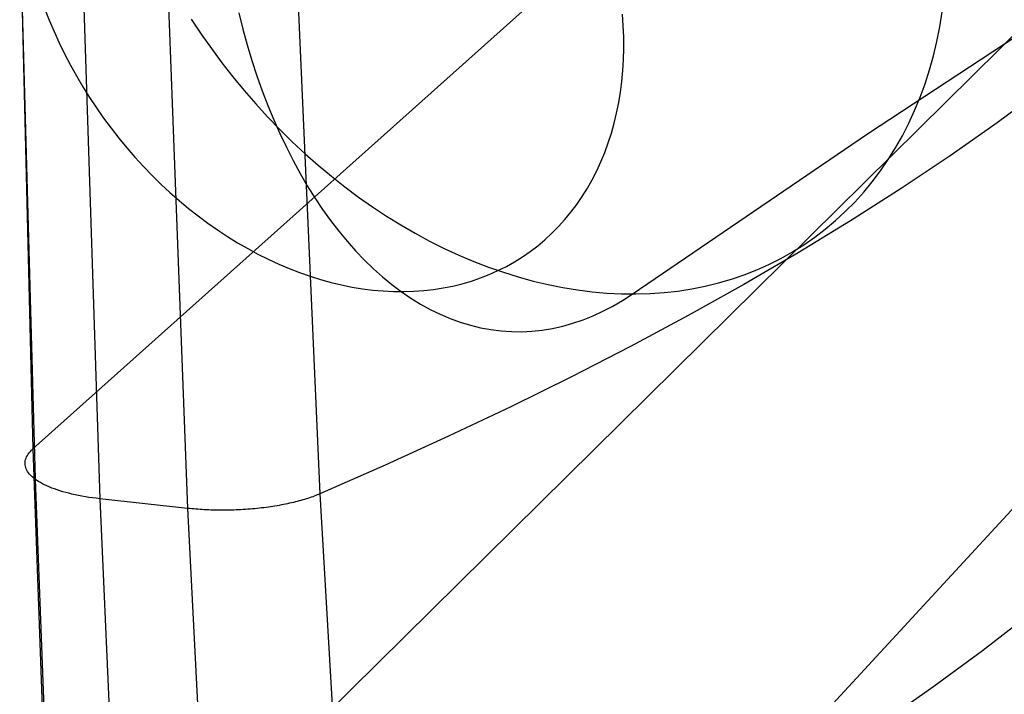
# Model space of a CAD drawing. Header units: millimetres. Extents: x 119 to 175.9, y -203.1 to -153.8.
# Tile 45 of 256: x 119.1 to 121, y -186.7 to -185.4. Entities that reach past the tile are written whole.
import ezdxf

# ---------------------------------------------------------------- set-up
doc = ezdxf.new("R2010")
doc.units = ezdxf.units.MM
doc.header["$MEASUREMENT"] = 0
doc.layers.add('Layer 01', color=5, linetype='Continuous', true_color=0x0000ff)
doc.layers.add('Livello 03', color=5, linetype='Continuous', true_color=0x0000ff)

msp = doc.modelspace()

# ---------------------------------------------------------------- linework, layer by layer
at = {"layer": 'Layer 01'}
for p, q in [((120.7159, -185.5841, 48.2853), (121.1554, -185.2947, 47.6303)), ((119.1338, -185.3432, 49.3043), (119.1425, -185.3652, 49.2995)), ((119.5072, -185.3515, 49.958), (119.515, -185.3824, 49.9473)), ((120.8548, -185.3781, 49.6138), (120.8595, -185.3494, 49.6317)), ((119.1425, -185.3652, 49.2995), (119.1518, -185.3871, 49.2953)), ((119.4158, -185.3638, 48.5699), (119.4347, -185.3923, 48.5694)), ((120.2461, -185.3762, 50.1001), (120.2446, -185.3542, 50.11)), ((119.1518, -185.3871, 49.2953), (119.1617, -185.4088, 49.2916)), ((119.515, -185.3824, 49.9473), (119.5234, -185.4129, 49.9358)), ((120.247, -185.398, 50.0897), (120.2461, -185.3762, 50.1001)), ((120.8491, -185.4063, 49.5954), (120.8548, -185.3781, 49.6138)), ((119.1617, -185.4088, 49.2916), (119.1722, -185.4303, 49.2884)), ((119.4347, -185.3923, 48.5694), (119.4543, -185.4202, 48.5696)), ((120.2472, -185.4196, 50.079), (120.247, -185.398, 50.0897)), ((120.8425, -185.434, 49.5766), (120.8491, -185.4063, 49.5954)), ((119.4543, -185.4202, 48.5696), (119.4746, -185.4477, 48.5706)), ((119.5234, -185.4129, 49.9358), (119.5324, -185.4428, 49.9235)), ((120.2466, -185.441, 50.0678), (120.2472, -185.4196, 50.079)), ((119.1722, -185.4303, 49.2884), (119.1833, -185.4516, 49.2858)), ((119.5324, -185.4428, 49.9235), (119.542, -185.4722, 49.9104)), ((120.2454, -185.4621, 50.0562), (120.2466, -185.441, 50.0678)), ((120.8349, -185.4612, 49.5573), (120.8425, -185.434, 49.5766)), ((119.1833, -185.4516, 49.2858), (119.195, -185.4726, 49.2837)), ((119.4746, -185.4477, 48.5706), (119.4956, -185.4745, 48.5724)), ((120.2435, -185.483, 50.0443), (120.2454, -185.4621, 50.0562)), ((120.8263, -185.4878, 49.5377), (120.8349, -185.4612, 49.5573)), ((119.195, -185.4726, 49.2837), (119.2072, -185.4934, 49.2822)), ((119.4956, -185.4745, 48.5724), (119.5172, -185.5008, 48.575)), ((119.542, -185.4722, 49.9104), (119.5522, -185.501, 49.8964)), ((120.2408, -185.5036, 50.032), (120.2435, -185.483, 50.0443)), ((119.2072, -185.4934, 49.2822), (119.22, -185.5138, 49.2812)), ((119.5172, -185.5008, 48.575), (119.5395, -185.5265, 48.5783)), ((119.5522, -185.501, 49.8964), (119.563, -185.5292, 49.8817)), ((120.2375, -185.5239, 50.0193), (120.2408, -185.5036, 50.032)), ((120.8168, -185.5137, 49.5176), (120.8263, -185.4878, 49.5377)), ((119.22, -185.5138, 49.2812), (119.2333, -185.5339, 49.2808)), ((120.8064, -185.539, 49.4973), (120.8168, -185.5137, 49.5176)), ((119.2333, -185.5339, 49.2808), (119.2472, -185.5537, 49.281)), ((119.5395, -185.5265, 48.5783), (119.5624, -185.5515, 48.5824)), ((119.563, -185.5292, 49.8817), (119.5743, -185.5567, 49.8662)), ((120.2335, -185.5439, 50.0063), (120.2375, -185.5239, 50.0193)), ((120.795, -185.5637, 49.4765), (120.8064, -185.539, 49.4973)), ((119.2472, -185.5537, 49.281), (119.2616, -185.5731, 49.2817)), ((119.5624, -185.5515, 48.5824), (119.5859, -185.5758, 48.5873)), ((119.5743, -185.5567, 49.8662), (119.5862, -185.5836, 49.8499)), ((120.2288, -185.5634, 49.993), (120.2335, -185.5439, 50.0063)), ((119.2616, -185.5731, 49.2817), (119.2764, -185.5921, 49.283)), ((119.5859, -185.5758, 48.5873), (119.6099, -185.5994, 48.593)), ((120.2234, -185.5827, 49.9794), (120.2288, -185.5634, 49.993)), ((120.7827, -185.5877, 49.4555), (120.795, -185.5637, 49.4765)), ((119.2764, -185.5921, 49.283), (119.2917, -185.6107, 49.2848)), ((119.5862, -185.5836, 49.8499), (119.5986, -185.6098, 49.8329)), ((120.2174, -185.6014, 49.9655), (120.2234, -185.5827, 49.9794)), ((120.2633, -185.8919, 48.9228), (120.7159, -185.5841, 48.2853)), ((120.7696, -185.6109, 49.4342), (120.7827, -185.5877, 49.4555)), ((119.2917, -185.6107, 49.2848), (119.3075, -185.6288, 49.2872)), ((119.5986, -185.6098, 49.8329), (119.6115, -185.6352, 49.8152)), ((119.6099, -185.5994, 48.593), (119.6345, -185.6222, 48.5994)), ((120.2106, -185.6198, 49.9514), (120.2174, -185.6014, 49.9655)), ((120.7556, -185.6333, 49.4127), (120.7696, -185.6109, 49.4342)), ((119.3075, -185.6288, 49.2872), (119.3237, -185.6465, 49.2901)), ((119.6115, -185.6352, 49.8152), (119.6249, -185.6599, 49.7968)), ((119.6345, -185.6222, 48.5994), (119.6595, -185.6443, 48.6066)), ((120.2033, -185.6377, 49.937), (120.2106, -185.6198, 49.9514)), ((120.7407, -185.655, 49.3909), (120.7556, -185.6333, 49.4127)), ((119.3237, -185.6465, 49.2901), (119.3403, -185.6637, 49.2935)), ((119.6595, -185.6443, 48.6066), (119.685, -185.6655, 48.6145)), ((120.1866, -185.6721, 49.9074), (120.1952, -185.6551, 49.9223)), ((120.1952, -185.6551, 49.9223), (120.2033, -185.6377, 49.937)), ((120.725, -185.6759, 49.3689), (120.7407, -185.655, 49.3909)), ((119.3403, -185.6637, 49.2935), (119.3572, -185.6804, 49.2975)), ((119.6249, -185.6599, 49.7968), (119.6388, -185.6838, 49.7778)), ((119.685, -185.6655, 48.6145), (119.711, -185.686, 48.6231)), ((120.1773, -185.6885, 49.8924), (120.1866, -185.6721, 49.9074)), ((119.3572, -185.6804, 49.2975), (119.3746, -185.6965, 49.3021)), ((119.6388, -185.6838, 49.7778), (119.6532, -185.7069, 49.7581)), ((119.711, -185.686, 48.6231), (119.7373, -185.7056, 48.6325)), ((120.1673, -185.7044, 49.8771), (120.1773, -185.6885, 49.8924)), ((120.7084, -185.6959, 49.3467), (120.725, -185.6759, 49.3689)), ((119.3746, -185.6965, 49.3021), (119.3923, -185.7121, 49.3072)), ((119.3923, -185.7121, 49.3072), (119.4104, -185.7272, 49.3128)), ((119.6532, -185.7069, 49.7581), (119.6681, -185.7291, 49.7377)), ((119.7373, -185.7056, 48.6325), (119.764, -185.7243, 48.6426)), ((120.1568, -185.7197, 49.8617), (120.1673, -185.7044, 49.8771)), ((120.6911, -185.715, 49.3244), (120.7084, -185.6959, 49.3467)), ((119.4104, -185.7272, 49.3128), (119.4287, -185.7416, 49.3189)), ((119.6681, -185.7291, 49.7377), (119.6834, -185.7505, 49.7168)), ((119.764, -185.7243, 48.6426), (119.7911, -185.7421, 48.6534)), ((120.1457, -185.7345, 49.8462), (120.1568, -185.7197, 49.8617)), ((120.673, -185.7333, 49.3019), (120.6911, -185.715, 49.3244)), ((119.4287, -185.7416, 49.3189), (119.4473, -185.7555, 49.3255)), ((119.7911, -185.7421, 48.6534), (119.8184, -185.759, 48.6648)), ((120.1218, -185.7622, 49.8147), (120.134, -185.7486, 49.8305)), ((120.134, -185.7486, 49.8305), (120.1457, -185.7345, 49.8462)), ((120.6541, -185.7507, 49.2794), (120.673, -185.7333, 49.3019)), ((119.4473, -185.7555, 49.3255), (119.4662, -185.7687, 49.3326)), ((119.4662, -185.7687, 49.3326), (119.4854, -185.7813, 49.3402)), ((119.6834, -185.7505, 49.7168), (119.6991, -185.771, 49.6953)), ((119.8184, -185.759, 48.6648), (119.8461, -185.775, 48.677)), ((120.109, -185.7751, 49.7988), (120.1218, -185.7622, 49.8147)), ((120.6142, -185.7826, 49.2341), (120.6345, -185.7671, 49.2568)), ((120.6345, -185.7671, 49.2568), (120.6541, -185.7507, 49.2794)), ((119.4854, -185.7813, 49.3402), (119.5047, -185.7933, 49.3483)), ((119.6991, -185.771, 49.6953), (119.7152, -185.7905, 49.6732)), ((119.8461, -185.775, 48.677), (119.8739, -185.79, 48.6898)), ((120.0817, -185.799, 49.7669), (120.0956, -185.7874, 49.7829)), ((120.0956, -185.7874, 49.7829), (120.109, -185.7751, 49.7988)), ((120.5932, -185.7972, 49.2115), (120.6142, -185.7826, 49.2341)), ((119.5047, -185.7933, 49.3483), (119.5242, -185.8046, 49.3569)), ((119.5242, -185.8046, 49.3569), (119.5439, -185.8152, 49.366)), ((119.7152, -185.7905, 49.6732), (119.7317, -185.8091, 49.6507)), ((119.8739, -185.79, 48.6898), (119.902, -185.8041, 48.7032)), ((119.902, -185.8041, 48.7032), (119.9303, -185.8171, 48.7172)), ((120.0674, -185.81, 49.7509), (120.0817, -185.799, 49.7669)), ((120.5715, -185.8107, 49.1888), (120.5932, -185.7972, 49.2115)), ((119.5439, -185.8152, 49.366), (119.5638, -185.8251, 49.3755)), ((119.5638, -185.8251, 49.3755), (119.5838, -185.8343, 49.3854)), ((119.7317, -185.8091, 49.6507), (119.7486, -185.8267, 49.6276)), ((119.9303, -185.8171, 48.7172), (119.9587, -185.8291, 48.7319)), ((120.0372, -185.8298, 49.7189), (120.0525, -185.8202, 49.7349)), ((120.0525, -185.8202, 49.7349), (120.0674, -185.81, 49.7509)), ((120.5263, -185.8348, 49.1437), (120.5492, -185.8233, 49.1662)), ((120.5492, -185.8233, 49.1662), (120.5715, -185.8107, 49.1888)), ((119.5838, -185.8343, 49.3854), (119.6038, -185.8428, 49.3958)), ((119.6038, -185.8428, 49.3958), (119.624, -185.8506, 49.4066)), ((119.7486, -185.8267, 49.6276), (119.7658, -185.8434, 49.604)), ((119.7658, -185.8434, 49.604), (119.7833, -185.859, 49.58)), ((119.9587, -185.8291, 48.7319), (119.9871, -185.8402, 48.7472)), ((119.9871, -185.8402, 48.7472), (120.0157, -185.8501, 48.763)), ((120.0052, -185.8468, 49.6869), (120.0214, -185.8387, 49.7029)), ((120.0214, -185.8387, 49.7029), (120.0372, -185.8298, 49.7189)), ((120.5028, -185.8453, 49.1212), (120.5263, -185.8348, 49.1437)), ((119.624, -185.8506, 49.4066), (119.6442, -185.8577, 49.4178)), ((119.6442, -185.8577, 49.4178), (119.6644, -185.864, 49.4293)), ((119.7833, -185.859, 49.58), (119.8011, -185.8736, 49.5556)), ((119.9543, -185.8669, 49.6396), (119.9716, -185.8609, 49.6553)), ((119.9716, -185.8609, 49.6553), (119.9886, -185.8543, 49.6711)), ((119.9886, -185.8543, 49.6711), (120.0052, -185.8468, 49.6869)), ((120.0157, -185.8501, 48.763), (120.0443, -185.8591, 48.7794)), ((120.0443, -185.8591, 48.7794), (120.0729, -185.867, 48.7963)), ((120.4292, -185.8705, 49.0547), (120.4542, -185.8631, 49.0767)), ((120.4542, -185.8631, 49.0767), (120.4788, -185.8547, 49.0989)), ((120.4788, -185.8547, 49.0989), (120.5028, -185.8453, 49.1212)), ((119.6644, -185.864, 49.4293), (119.6846, -185.8696, 49.4413)), ((119.6846, -185.8696, 49.4413), (119.7048, -185.8744, 49.4536)), ((119.7048, -185.8744, 49.4536), (119.725, -185.8784, 49.4663)), ((119.725, -185.8784, 49.4663), (119.745, -185.8817, 49.4793)), ((119.745, -185.8817, 49.4793), (119.765, -185.8843, 49.4926)), ((119.8011, -185.8736, 49.5556), (119.8193, -185.8872, 49.5308)), ((119.8815, -185.8831, 49.5783), (119.9001, -185.8802, 49.5934)), ((119.9001, -185.8802, 49.5934), (119.9185, -185.8765, 49.6086)), ((119.9185, -185.8765, 49.6086), (119.9365, -185.8721, 49.624)), ((119.9365, -185.8721, 49.624), (119.9543, -185.8669, 49.6396)), ((120.0729, -185.867, 48.7963), (120.1015, -185.8738, 48.8137)), ((120.1015, -185.8738, 48.8137), (120.13, -185.8795, 48.8316)), ((120.13, -185.8795, 48.8316), (120.1583, -185.8841, 48.85)), ((120.3513, -185.8861, 48.99), (120.3777, -185.882, 49.0114)), ((120.3777, -185.882, 49.0114), (120.4036, -185.8768, 49.0329)), ((120.4036, -185.8768, 49.0329), (120.4292, -185.8705, 49.0547)), ((119.765, -185.8843, 49.4926), (119.7849, -185.886, 49.5062)), ((119.7849, -185.886, 49.5062), (119.8046, -185.887, 49.5202)), ((119.8046, -185.887, 49.5202), (119.8241, -185.8872, 49.5343)), ((119.8193, -185.8872, 49.5308), (119.8376, -185.8997, 49.5056)), ((119.8241, -185.8872, 49.5343), (119.8435, -185.8866, 49.5488)), ((119.8376, -185.8997, 49.5056), (119.8563, -185.9111, 49.4801)), ((119.8435, -185.8866, 49.5488), (119.8626, -185.8852, 49.5634)), ((119.8626, -185.8852, 49.5634), (119.8815, -185.8831, 49.5783)), ((120.1583, -185.8841, 48.85), (120.1866, -185.8877, 48.8689)), ((120.1866, -185.8877, 48.8689), (120.2147, -185.8902, 48.8881)), ((120.2147, -185.8902, 48.8881), (120.2426, -185.8915, 48.9078)), ((120.2426, -185.8915, 48.9078), (120.2702, -185.8918, 48.9279)), ((120.2448, -185.904, 48.9481), (120.2633, -185.8919, 48.9228)), ((120.2702, -185.8918, 48.9279), (120.2976, -185.891, 48.9483)), ((120.2976, -185.891, 48.9483), (120.3246, -185.8891, 48.969)), ((120.3246, -185.8891, 48.969), (120.3513, -185.8861, 48.99)), ((119.8563, -185.9111, 49.4801), (119.8751, -185.9215, 49.4543)), ((120.2072, -185.925, 48.9996), (120.2261, -185.915, 48.9737)), ((120.2261, -185.915, 48.9737), (120.2448, -185.904, 48.9481)), ((119.8751, -185.9215, 49.4543), (119.8942, -185.9308, 49.4282)), ((119.8942, -185.9308, 49.4282), (119.9134, -185.9389, 49.4019)), ((119.9134, -185.9389, 49.4019), (119.9327, -185.946, 49.3754)), ((120.1688, -185.9416, 49.0522), (120.1881, -185.9339, 49.0258)), ((120.1881, -185.9339, 49.0258), (120.2072, -185.925, 48.9996)), ((119.9327, -185.946, 49.3754), (119.9523, -185.9519, 49.3487)), ((119.9523, -185.9519, 49.3487), (119.9719, -185.9567, 49.3218)), ((119.9719, -185.9567, 49.3218), (119.9916, -185.9603, 49.2949)), ((120.0905, -185.9613, 49.1594), (120.1102, -185.9581, 49.1324)), ((120.1102, -185.9581, 49.1324), (120.1299, -185.9537, 49.1055)), ((120.1299, -185.9537, 49.1055), (120.1494, -185.9482, 49.0788)), ((120.1494, -185.9482, 49.0788), (120.1688, -185.9416, 49.0522)), ((119.9916, -185.9603, 49.2949), (120.0113, -185.9628, 49.2678)), ((120.0113, -185.9628, 49.2678), (120.0311, -185.9641, 49.2407)), ((120.0311, -185.9641, 49.2407), (120.0509, -185.9644, 49.2136)), ((120.0509, -185.9644, 49.2136), (120.0707, -185.9634, 49.1865)), ((120.0707, -185.9634, 49.1865), (120.0905, -185.9613, 49.1594))]:
    msp.add_line(p, q, dxfattribs=at)
at = {"layer": 'Livello 03'}
for p, q in [((119.1114, -186.1895, 53.3964), (121.3534, -184.1843, 47.9776)), ((119.1478, -187.2197, 53.1916), (121.3548, -185.0403, 47.604)), ((119.0858, -185.1657, 53.6327), (119.1114, -186.1895, 53.3964)), ((119.0869, -185.2207, 53.7912), (119.1153, -186.2478, 53.5586)), ((119.2063, -185.2592, 53.9025), (119.24, -186.2854, 53.6716)), ((119.618, -185.2606, 53.9082), (119.6631, -186.276, 53.6738)), ((119.3694, -185.2807, 53.9651), (119.4087, -186.3039, 53.7342)), ((121.0515, -185.4984, 51.6074), (120.9648, -185.5625, 51.7795)), ((120.9648, -185.5625, 51.7795), (120.8745, -185.626, 51.9498)), ((120.8745, -185.626, 51.9498), (120.7806, -185.6888, 52.118)), ((120.7806, -185.6888, 52.118), (120.6832, -185.751, 52.2843)), ((120.6832, -185.751, 52.2843), (120.5824, -185.8125, 52.4484)), ((120.5824, -185.8125, 52.4484), (120.4783, -185.8733, 52.6102)), ((120.4783, -185.8733, 52.6102), (120.3709, -185.9334, 52.7698)), ((119.1962, -188.255, 53.0187), (121.3685, -185.8993, 47.2377)), ((120.3709, -185.9334, 52.7698), (120.2604, -185.9926, 52.9269)), ((120.2604, -185.9926, 52.9269), (120.1467, -186.051, 53.0815)), ((120.1467, -186.051, 53.0815), (120.0301, -186.1086, 53.2336)), ((120.0301, -186.1086, 53.2336), (119.9105, -186.1653, 53.3831)), ((119.9105, -186.1653, 53.3831), (119.7882, -186.2211, 53.5298)), ((119.0992, -186.2048, 53.4381), (119.1006, -186.2022, 53.431)), ((119.1006, -186.2022, 53.431), (119.1022, -186.1996, 53.4239)), ((119.1022, -186.1996, 53.4239), (119.1041, -186.197, 53.4169)), ((119.1041, -186.197, 53.4169), (119.1063, -186.1945, 53.41)), ((119.1063, -186.1945, 53.41), (119.1087, -186.192, 53.4031)), ((119.1087, -186.192, 53.4031), (119.1114, -186.1895, 53.3964)), ((119.1114, -186.1895, 53.3964), (119.1478, -187.2197, 53.1916)), ((119.0961, -186.2178, 53.4741), (119.0962, -186.2152, 53.4669)), ((119.0963, -186.2204, 53.4813), (119.0961, -186.2178, 53.4741)), ((119.0962, -186.2152, 53.4669), (119.0965, -186.2126, 53.4596)), ((119.0967, -186.223, 53.4886), (119.0963, -186.2204, 53.4813)), ((119.0965, -186.2126, 53.4596), (119.0972, -186.21, 53.4524)), ((119.0974, -186.2256, 53.4958), (119.0967, -186.223, 53.4886)), ((119.0972, -186.21, 53.4524), (119.098, -186.2074, 53.4452)), ((119.098, -186.2074, 53.4452), (119.0992, -186.2048, 53.4381)), ((119.7882, -186.2211, 53.5298), (119.6631, -186.276, 53.6738)), ((119.0984, -186.2282, 53.503), (119.0974, -186.2256, 53.4958)), ((119.0996, -186.2307, 53.5101), (119.0984, -186.2282, 53.503)), ((119.1011, -186.2332, 53.5173), (119.0996, -186.2307, 53.5101)), ((119.1028, -186.2357, 53.5243), (119.1011, -186.2332, 53.5173)), ((119.1048, -186.2382, 53.5313), (119.1028, -186.2357, 53.5243)), ((119.1071, -186.2406, 53.5383), (119.1048, -186.2382, 53.5313)), ((119.1096, -186.2431, 53.5451), (119.1071, -186.2406, 53.5383)), ((119.1123, -186.2454, 53.5519), (119.1096, -186.2431, 53.5451)), ((119.1153, -186.2478, 53.5586), (119.1123, -186.2454, 53.5519)), ((119.1153, -186.2478, 53.5586), (119.1549, -187.2813, 53.3583)), ((119.1185, -186.2501, 53.5652), (119.1153, -186.2478, 53.5586)), ((119.122, -186.2523, 53.5717), (119.1185, -186.2501, 53.5652)), ((119.1257, -186.2545, 53.5781), (119.122, -186.2523, 53.5717)), ((119.1296, -186.2567, 53.5843), (119.1257, -186.2545, 53.5781)), ((119.1337, -186.2588, 53.5905), (119.1296, -186.2567, 53.5843)), ((119.1381, -186.2608, 53.5965), (119.1337, -186.2588, 53.5905)), ((119.1427, -186.2628, 53.6023), (119.1381, -186.2608, 53.5965)), ((119.1475, -186.2648, 53.608), (119.1427, -186.2628, 53.6023)), ((119.1525, -186.2666, 53.6135), (119.1475, -186.2648, 53.608)), ((119.1577, -186.2685, 53.6189), (119.1525, -186.2666, 53.6135)), ((119.163, -186.2702, 53.6241), (119.1577, -186.2685, 53.6189)), ((119.1686, -186.2719, 53.6292), (119.163, -186.2702, 53.6241)), ((119.1744, -186.2735, 53.634), (119.1686, -186.2719, 53.6292)), ((119.1803, -186.275, 53.6387), (119.1744, -186.2735, 53.634)), ((119.1864, -186.2765, 53.6432), (119.1803, -186.275, 53.6387)), ((119.1926, -186.2779, 53.6475), (119.1864, -186.2765, 53.6432)), ((119.199, -186.2792, 53.6516), (119.1926, -186.2779, 53.6475)), ((119.2055, -186.2804, 53.6554), (119.199, -186.2792, 53.6516)), ((119.6549, -186.2793, 53.6825), (119.6521, -186.2804, 53.6854)), ((119.6577, -186.2782, 53.6796), (119.6549, -186.2793, 53.6825)), ((119.6605, -186.2771, 53.6767), (119.6577, -186.2782, 53.6796)), ((119.6631, -186.276, 53.6738), (119.6605, -186.2771, 53.6767)), ((119.6631, -186.276, 53.6738), (119.7214, -187.2968, 53.4718)), ((119.2122, -186.2816, 53.6591), (119.2055, -186.2804, 53.6554)), ((119.219, -186.2827, 53.6626), (119.2122, -186.2816, 53.6591)), ((119.2259, -186.2837, 53.6658), (119.219, -186.2827, 53.6626)), ((119.2329, -186.2846, 53.6688), (119.2259, -186.2837, 53.6658)), ((119.24, -186.2854, 53.6716), (119.2329, -186.2846, 53.6688)), ((119.24, -186.2854, 53.6716), (119.2855, -187.3179, 53.4733)), ((119.4087, -186.3039, 53.7342), (119.24, -186.2854, 53.6716)), ((119.5808, -186.2988, 53.7317), (119.5766, -186.2995, 53.7334)), ((119.5849, -186.2981, 53.73), (119.5808, -186.2988, 53.7317)), ((119.5889, -186.2974, 53.7282), (119.5849, -186.2981, 53.73)), ((119.5929, -186.2966, 53.7264), (119.5889, -186.2974, 53.7282)), ((119.5969, -186.2958, 53.7244), (119.5929, -186.2966, 53.7264)), ((119.6008, -186.295, 53.7224), (119.5969, -186.2958, 53.7244)), ((119.6046, -186.2942, 53.7204), (119.6008, -186.295, 53.7224)), ((119.6084, -186.2933, 53.7182), (119.6046, -186.2942, 53.7204)), ((119.6122, -186.2924, 53.716), (119.6084, -186.2933, 53.7182)), ((119.6159, -186.2915, 53.7138), (119.6122, -186.2924, 53.716)), ((119.6195, -186.2906, 53.7114), (119.6159, -186.2915, 53.7138)), ((119.623, -186.2896, 53.709), (119.6195, -186.2906, 53.7114)), ((119.6265, -186.2887, 53.7066), (119.623, -186.2896, 53.709)), ((119.63, -186.2877, 53.7041), (119.6265, -186.2887, 53.7066)), ((119.6333, -186.2867, 53.7016), (119.63, -186.2877, 53.7041)), ((119.6366, -186.2857, 53.699), (119.6333, -186.2867, 53.7016)), ((119.6399, -186.2847, 53.6963), (119.6366, -186.2857, 53.699)), ((119.643, -186.2836, 53.6937), (119.6399, -186.2847, 53.6963)), ((119.6461, -186.2826, 53.6909), (119.643, -186.2836, 53.6937)), ((119.6491, -186.2815, 53.6882), (119.6461, -186.2826, 53.6909)), ((119.6521, -186.2804, 53.6854), (119.6491, -186.2815, 53.6882)), ((119.4087, -186.3039, 53.7342), (119.4605, -187.333, 53.5362)), ((119.4126, -186.3043, 53.7356), (119.4087, -186.3039, 53.7342)), ((119.4165, -186.3047, 53.737), (119.4126, -186.3043, 53.7356)), ((119.4204, -186.3051, 53.7382), (119.4165, -186.3047, 53.737)), ((119.4244, -186.3054, 53.7394), (119.4204, -186.3051, 53.7382)), ((119.4285, -186.3057, 53.7406), (119.4244, -186.3054, 53.7394)), ((119.4325, -186.306, 53.7417), (119.4285, -186.3057, 53.7406)), ((119.4367, -186.3063, 53.7427), (119.4325, -186.306, 53.7417)), ((119.4408, -186.3065, 53.7436), (119.4367, -186.3063, 53.7427)), ((119.445, -186.3067, 53.7445), (119.4408, -186.3065, 53.7436)), ((119.4493, -186.3069, 53.7453), (119.445, -186.3067, 53.7445)), ((119.4535, -186.3071, 53.746), (119.4493, -186.3069, 53.7453)), ((119.4578, -186.3072, 53.7467), (119.4535, -186.3071, 53.746)), ((119.4622, -186.3073, 53.7473), (119.4578, -186.3072, 53.7467)), ((119.4665, -186.3074, 53.7478), (119.4622, -186.3073, 53.7473)), ((119.4709, -186.3074, 53.7482), (119.4665, -186.3074, 53.7478)), ((119.4753, -186.3074, 53.7485), (119.4709, -186.3074, 53.7482)), ((119.4797, -186.3074, 53.7488), (119.4753, -186.3074, 53.7485)), ((119.4842, -186.3074, 53.749), (119.4797, -186.3074, 53.7488)), ((119.4886, -186.3073, 53.7491), (119.4842, -186.3074, 53.749)), ((119.4931, -186.3072, 53.7491), (119.4886, -186.3073, 53.7491)), ((119.4975, -186.3071, 53.749), (119.4931, -186.3072, 53.7491)), ((119.502, -186.3069, 53.7489), (119.4975, -186.3071, 53.749)), ((119.5065, -186.3067, 53.7486), (119.502, -186.3069, 53.7489)), ((119.511, -186.3065, 53.7483), (119.5065, -186.3067, 53.7486)), ((119.5155, -186.3062, 53.7479), (119.511, -186.3065, 53.7483)), ((119.52, -186.3059, 53.7474), (119.5155, -186.3062, 53.7479)), ((119.5244, -186.3056, 53.7468), (119.52, -186.3059, 53.7474)), ((119.5289, -186.3053, 53.7462), (119.5244, -186.3056, 53.7468)), ((119.5334, -186.3049, 53.7454), (119.5289, -186.3053, 53.7462)), ((119.5378, -186.3045, 53.7446), (119.5334, -186.3049, 53.7454)), ((119.5422, -186.3041, 53.7437), (119.5378, -186.3045, 53.7446)), ((119.5466, -186.3036, 53.7427), (119.5422, -186.3041, 53.7437)), ((119.551, -186.3031, 53.7416), (119.5466, -186.3036, 53.7427)), ((119.5553, -186.3026, 53.7404), (119.551, -186.3031, 53.7416)), ((119.5597, -186.302, 53.7392), (119.5553, -186.3026, 53.7404)), ((119.564, -186.3014, 53.7379), (119.5597, -186.302, 53.7392)), ((119.5682, -186.3008, 53.7364), (119.564, -186.3014, 53.7379)), ((119.5724, -186.3002, 53.735), (119.5682, -186.3008, 53.7364)), ((119.5766, -186.2995, 53.7334), (119.5724, -186.3002, 53.735)), ((121.0265, -186.5081, 51.5139), (120.9366, -186.5776, 51.6897)), ((120.9366, -186.5776, 51.6897), (120.8431, -186.6465, 51.8634)), ((120.8431, -186.6465, 51.8634), (120.7459, -186.7148, 52.0351))]:
    msp.add_line(p, q, dxfattribs=at)

doc.saveas('drawing.dxf')
